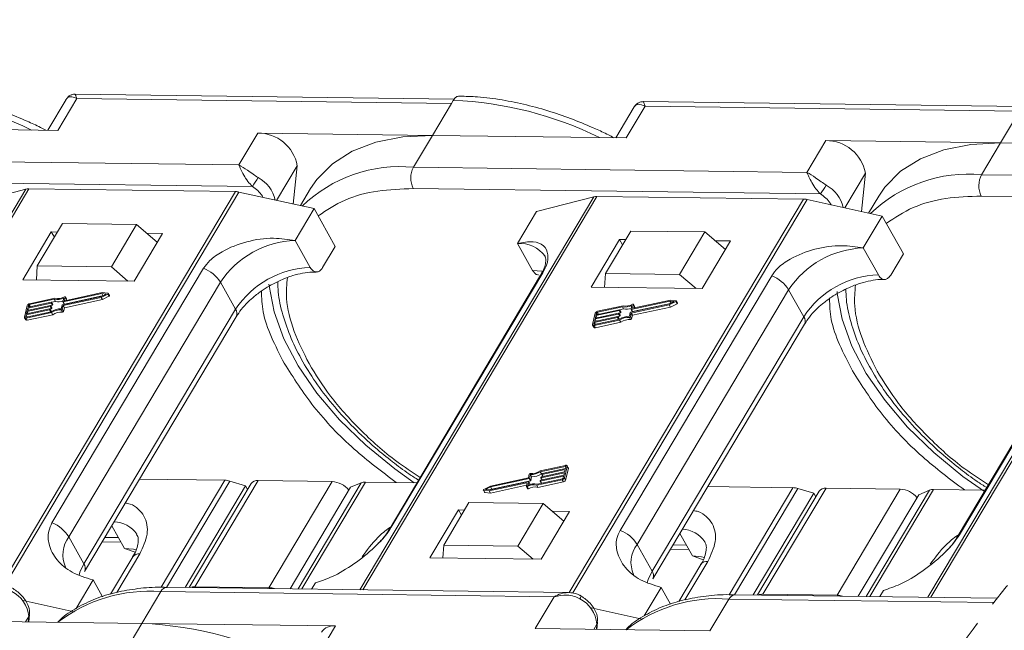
# Model space of a CAD drawing. Header units: millimetres. Extents: x 3223 to 4146, y -133 to 519.
# Tile 30 of 39: x 3776 to 3841, y 364 to 404. Entities that reach past the tile are written whole.
import ezdxf

# ---------------------------------------------------------------- set-up
doc = ezdxf.new("R2010")
doc.units = ezdxf.units.MM
doc.linetypes.add('PHANTOM2', pattern=[31.75, 15.875, -3.175, 3.175, -3.175, 3.175, -3.175])

msp = doc.modelspace()

# ---------------------------------------------------------------- linework, layer by layer
at = {"color": 7, "linetype": 'Continuous', "lineweight": 15}
for p, q in [((3805.101, 398.812), (3780.046, 399.142)), ((3779.449, 398.798), (3778.231, 396.752)), ((3778.907, 396.743), (3780.16, 398.848)), ((3780.16, 398.848), (3804.916, 398.521)), ((3804.916, 398.521), (3803.663, 396.417)), ((3805.041, 398.732), (3804.916, 398.521)), ((3816.461, 396.248), (3817.714, 398.353)), ((3842.655, 398.317), (3817.601, 398.647)), ((3817.714, 398.353), (3842.471, 398.026)), ((3817.003, 398.303), (3815.785, 396.257)), ((3842.471, 398.026), (3841.218, 395.921)), ((3766.109, 396.912), (3778.907, 396.743)), ((3792.115, 396.569), (3790.863, 394.464)), ((3803.663, 396.417), (3792.115, 396.569)), ((3802.411, 394.312), (3803.663, 396.417)), ((3803.663, 396.417), (3816.461, 396.248)), ((3829.67, 396.074), (3828.417, 393.969)), ((3841.218, 395.921), (3829.67, 396.074)), ((3839.965, 393.817), (3841.218, 395.921)), ((3841.218, 395.921), (3850.975, 395.793)), ((3790.863, 394.464), (3764.856, 394.807)), ((3793.361, 392.12), (3794.726, 394.413)), ((3794.726, 394.413), (3794.466, 391.875)), ((3828.417, 393.969), (3802.411, 394.312)), ((3830.916, 391.624), (3832.281, 393.918)), ((3832.281, 393.918), (3832.02, 391.38)), ((3851.567, 393.664), (3839.965, 393.817)), ((3791.757, 393.038), (3764.837, 393.393)), ((3776.783, 392.857), (3761.311, 366.862)), ((3761.497, 366.86), (3776.984, 392.879)), ((3772.983, 391.871), (3776.783, 392.857)), ((3790.644, 392.699), (3775.155, 366.675)), ((3775.386, 366.651), (3790.873, 392.671)), ((3776.984, 392.879), (3790.644, 392.699)), ((3790.873, 392.671), (3795.842, 391.57)), ((3795.606, 392.899), (3794.935, 391.771)), ((3829.311, 392.543), (3802.392, 392.898)), ((3814.338, 392.362), (3798.866, 366.367)), ((3799.052, 366.365), (3814.539, 392.384)), ((3810.537, 391.376), (3814.338, 392.362)), ((3828.199, 392.204), (3812.709, 366.179)), ((3812.94, 366.156), (3828.428, 392.176)), ((3814.539, 392.384), (3828.199, 392.204)), ((3828.428, 392.176), (3833.397, 391.074)), ((3833.16, 392.403), (3832.489, 391.276)), ((3851.892, 391.866), (3836.42, 365.872)), ((3851.894, 392.245), (3839.946, 392.402)), ((3795.842, 391.57), (3794.589, 389.465)), ((3795.842, 391.57), (3797.238, 389.076)), ((3809.284, 389.271), (3810.537, 391.376)), ((3836.606, 365.869), (3851.998, 391.729)), ((3779.212, 390.587), (3777.542, 387.781)), ((3784.11, 390.523), (3779.212, 390.587)), ((3782.44, 387.716), (3784.11, 390.523)), ((3784.11, 390.523), (3785.474, 389.357)), ((3833.397, 391.074), (3832.144, 388.97)), ((3833.397, 391.074), (3834.793, 388.581)), ((3778.47, 390.031), (3776.591, 386.874)), ((3778.878, 390.026), (3778.47, 390.031)), ((3778.47, 390.031), (3778.669, 389.675)), ((3783.938, 386.777), (3785.817, 389.934)), ((3785.817, 389.934), (3784.783, 389.948)), ((3816.767, 390.092), (3815.096, 387.285)), ((3821.665, 390.027), (3816.767, 390.092)), ((3819.995, 387.221), (3821.665, 390.027)), ((3821.665, 390.027), (3823.028, 388.862)), ((3795.586, 387.684), (3794.589, 389.465)), ((3809.284, 389.271), (3810.282, 387.49)), ((3816.024, 389.536), (3814.145, 386.379)), ((3816.432, 389.531), (3816.024, 389.536)), ((3816.024, 389.536), (3816.224, 389.18)), ((3821.493, 386.282), (3823.372, 389.439)), ((3823.372, 389.439), (3822.337, 389.453)), ((3796.403, 387.673), (3797.238, 389.076)), ((3833.141, 387.188), (3832.144, 388.97)), ((3833.957, 387.178), (3834.793, 388.581)), ((3777.542, 387.781), (3777.487, 386.862)), ((3782.44, 387.716), (3777.542, 387.781)), ((3788.535, 387.63), (3778.513, 370.792)), ((3783.532, 386.782), (3782.44, 387.716)), ((3800.945, 370.496), (3810.967, 387.334)), ((3815.096, 387.285), (3815.041, 386.367)), ((3819.995, 387.221), (3815.096, 387.285)), ((3776.591, 386.874), (3783.938, 386.777)), ((3779.631, 369.863), (3789.653, 386.701)), ((3790.65, 384.92), (3789.653, 386.701)), ((3810.815, 387.173), (3800.793, 370.334)), ((3826.089, 387.135), (3816.067, 370.296)), ((3821.087, 386.287), (3819.995, 387.221)), ((3848.37, 386.677), (3838.348, 369.839)), ((3838.5, 370.001), (3848.522, 386.839)), ((3781.84, 386.019), (3779.353, 385.484)), ((3782.216, 385.977), (3781.84, 386.019)), ((3782.313, 385.825), (3782.234, 385.967)), ((3814.145, 386.379), (3821.493, 386.282)), ((3817.186, 369.368), (3827.208, 386.206)), ((3828.205, 384.425), (3827.208, 386.206)), ((3778.451, 385.32), (3776.914, 384.99)), ((3776.93, 385.053), (3778.467, 385.384)), ((3778.665, 385.577), (3777.01, 385.221)), ((3778.707, 385.646), (3777.025, 385.284)), ((3778.531, 385.178), (3778.451, 385.32)), ((3778.484, 385.373), (3778.476, 385.341)), ((3778.556, 385.198), (3778.476, 385.341)), ((3778.563, 385.237), (3778.483, 385.379)), ((3778.484, 385.378), (3778.745, 385.434)), ((3778.564, 385.23), (3778.484, 385.373)), ((3778.745, 385.434), (3778.665, 385.577)), ((3779.207, 385.213), (3781.762, 385.762)), ((3779.236, 385.414), (3779.294, 385.659)), ((3779.236, 385.407), (3779.316, 385.264)), ((3781.808, 385.952), (3779.253, 385.403)), ((3779.333, 385.26), (3779.253, 385.403)), ((3779.256, 385.163), (3781.764, 385.702)), ((3779.333, 385.26), (3781.836, 385.798)), ((3779.391, 385.725), (3779.336, 385.495)), ((3779.336, 385.02), (3781.844, 385.559)), ((3779.342, 385.484), (3779.336, 385.495)), ((3779.469, 385.596), (3779.389, 385.739)), ((3779.391, 385.725), (3779.47, 385.582)), ((3779.452, 385.505), (3779.47, 385.582)), ((3781.762, 385.762), (3782.084, 385.921)), ((3781.764, 385.702), (3782.202, 385.919)), ((3781.844, 385.559), (3781.764, 385.702)), ((3782.084, 385.921), (3781.808, 385.952)), ((3781.881, 385.82), (3781.808, 385.952)), ((3781.844, 385.559), (3782.282, 385.776)), ((3782.202, 385.919), (3782.282, 385.776)), ((3819.362, 385.456), (3816.808, 384.907)), ((3819.395, 385.523), (3816.908, 384.989)), ((3819.317, 385.266), (3819.639, 385.426)), ((3819.319, 385.207), (3819.757, 385.423)), ((3819.639, 385.426), (3819.362, 385.456)), ((3819.436, 385.325), (3819.362, 385.456)), ((3819.771, 385.482), (3819.395, 385.523)), ((3819.757, 385.423), (3819.837, 385.281)), ((3819.868, 385.329), (3819.788, 385.472)), ((3776.875, 385.162), (3776.693, 384.402)), ((3776.797, 384.334), (3778.479, 384.695)), ((3778.345, 384.877), (3776.808, 384.547)), ((3776.812, 384.397), (3778.468, 384.753)), ((3776.823, 384.61), (3778.36, 384.94)), ((3776.861, 384.768), (3776.823, 384.61)), ((3778.398, 385.099), (3776.861, 384.768)), ((3776.936, 384.634), (3776.861, 384.768)), ((3776.876, 384.832), (3778.413, 385.162)), ((3776.914, 384.99), (3776.876, 384.832)), ((3776.99, 384.856), (3776.914, 384.99)), ((3776.96, 385.18), (3776.93, 385.053)), ((3777.02, 385.073), (3776.96, 385.18)), ((3777.01, 385.221), (3777.085, 385.087)), ((3778.42, 384.743), (3778.345, 384.877)), ((3778.378, 384.929), (3778.37, 384.897)), ((3778.45, 384.755), (3778.37, 384.897)), ((3778.457, 384.793), (3778.377, 384.936)), ((3778.378, 384.935), (3778.478, 384.956)), ((3778.457, 384.787), (3778.378, 384.929)), ((3778.478, 384.956), (3778.398, 385.099)), ((3778.431, 385.151), (3778.423, 385.119)), ((3778.503, 384.977), (3778.423, 385.119)), ((3778.51, 385.015), (3778.43, 385.158)), ((3778.431, 385.156), (3778.531, 385.178)), ((3778.511, 385.008), (3778.431, 385.151)), ((3778.45, 384.755), (3778.457, 384.787)), ((3778.559, 384.553), (3778.479, 384.695)), ((3778.503, 384.977), (3778.511, 385.008)), ((3778.556, 385.198), (3778.564, 385.23)), ((3779.124, 384.947), (3779.182, 385.192)), ((3779.13, 384.876), (3779.209, 384.734)), ((3779.197, 384.918), (3779.256, 385.163)), ((3779.277, 384.775), (3779.197, 384.918)), ((3779.336, 385.02), (3779.256, 385.163)), ((3779.277, 384.775), (3779.336, 385.02)), ((3790.65, 384.92), (3780.628, 368.082)), ((3814.43, 384.667), (3814.247, 383.906)), ((3814.431, 384.336), (3815.968, 384.667)), ((3816.006, 384.825), (3814.469, 384.495)), ((3814.484, 384.558), (3816.021, 384.889)), ((3814.515, 384.685), (3814.484, 384.558)), ((3814.575, 384.578), (3814.515, 384.685)), ((3816.22, 385.081), (3814.565, 384.726)), ((3814.565, 384.726), (3814.64, 384.592)), ((3816.261, 385.15), (3814.58, 384.789)), ((3815.985, 384.661), (3816.086, 384.683)), ((3816.065, 384.52), (3815.985, 384.662)), ((3816.086, 384.683), (3816.006, 384.825)), ((3816.039, 384.877), (3816.031, 384.846)), ((3816.111, 384.703), (3816.031, 384.846)), ((3816.118, 384.742), (3816.038, 384.884)), ((3816.039, 384.883), (3816.3, 384.939)), ((3816.118, 384.735), (3816.039, 384.877)), ((3816.111, 384.703), (3816.118, 384.735)), ((3816.3, 384.939), (3816.22, 385.081)), ((3816.678, 384.452), (3816.737, 384.697)), ((3816.752, 384.422), (3816.81, 384.668)), ((3816.762, 384.717), (3819.317, 385.266)), ((3816.79, 384.919), (3816.849, 385.163)), ((3816.791, 384.912), (3816.871, 384.769)), ((3816.887, 384.765), (3816.808, 384.907)), ((3816.81, 384.668), (3819.319, 385.207)), ((3816.89, 384.525), (3816.81, 384.668)), ((3816.887, 384.765), (3819.39, 385.303)), ((3816.945, 385.229), (3816.89, 385)), ((3816.89, 384.525), (3819.398, 385.064)), ((3816.896, 384.989), (3816.89, 385)), ((3817.024, 385.101), (3816.944, 385.243)), ((3816.945, 385.229), (3817.025, 385.087)), ((3817.007, 385.01), (3817.025, 385.087)), ((3819.398, 385.064), (3819.319, 385.207)), ((3819.398, 385.064), (3819.837, 385.281)), ((3776.697, 384.36), (3776.777, 384.218)), ((3776.808, 384.547), (3776.778, 384.42)), ((3776.778, 384.42), (3776.79, 384.398)), ((3776.877, 384.191), (3776.797, 384.334)), ((3776.883, 384.412), (3776.808, 384.547)), ((3776.877, 384.191), (3778.559, 384.553)), ((3780.671, 367.581), (3790.693, 384.42)), ((3814.363, 384.051), (3814.332, 383.925)), ((3814.352, 383.839), (3816.033, 384.2)), ((3815.9, 384.382), (3814.363, 384.051)), ((3814.438, 383.917), (3814.363, 384.051)), ((3814.367, 383.902), (3816.022, 384.258)), ((3814.378, 384.115), (3815.915, 384.445)), ((3814.416, 384.273), (3814.378, 384.115)), ((3815.953, 384.603), (3814.416, 384.273)), ((3814.491, 384.139), (3814.416, 384.273)), ((3814.469, 384.495), (3814.431, 384.336)), ((3814.432, 383.696), (3816.113, 384.058)), ((3814.544, 384.361), (3814.469, 384.495)), ((3815.975, 384.248), (3815.9, 384.382)), ((3815.932, 384.434), (3815.925, 384.402)), ((3816.004, 384.26), (3815.925, 384.402)), ((3815.932, 384.439), (3816.033, 384.461)), ((3816.011, 384.298), (3815.932, 384.441)), ((3816.012, 384.291), (3815.932, 384.434)), ((3816.033, 384.461), (3815.953, 384.603)), ((3815.985, 384.656), (3815.978, 384.624)), ((3816.058, 384.481), (3815.978, 384.624)), ((3816.065, 384.513), (3815.985, 384.656)), ((3816.004, 384.26), (3816.012, 384.291)), ((3816.113, 384.058), (3816.033, 384.2)), ((3816.058, 384.481), (3816.065, 384.513)), ((3816.684, 384.381), (3816.764, 384.238)), ((3816.831, 384.28), (3816.752, 384.422)), ((3816.831, 384.28), (3816.89, 384.525)), ((3828.205, 384.425), (3818.183, 367.587)), ((3814.252, 383.865), (3814.331, 383.722)), ((3814.332, 383.925), (3814.345, 383.902)), ((3814.432, 383.696), (3814.352, 383.839)), ((3818.226, 367.086), (3828.248, 383.924)), ((3812.464, 374.593), (3810.782, 374.231)), ((3812.449, 374.529), (3810.794, 374.173)), ((3812.438, 374.317), (3810.901, 373.986)), ((3810.916, 374.05), (3812.453, 374.38)), ((3812.386, 373.765), (3812.568, 374.525)), ((3812.4, 374.158), (3812.438, 374.317)), ((3812.477, 374.479), (3812.449, 374.529)), ((3812.453, 374.38), (3812.484, 374.507)), ((3812.466, 373.622), (3812.648, 374.382)), ((3812.644, 374.424), (3812.564, 374.566)), ((3812.568, 374.525), (3812.648, 374.382)), ((3784.306, 373.688), (3789.936, 373.613)), ((3789.936, 373.613), (3785.724, 366.535)), ((3810.005, 373.764), (3807.497, 373.225)), ((3810.054, 373.714), (3807.499, 373.165)), ((3810.064, 374.009), (3810.005, 373.764)), ((3810.134, 373.572), (3810.054, 373.714)), ((3810.137, 373.979), (3810.079, 373.734)), ((3810.159, 373.592), (3810.079, 373.734)), ((3810.217, 373.837), (3810.137, 373.979)), ((3810.159, 373.592), (3810.217, 373.837)), ((3810.554, 373.281), (3812.236, 373.642)), ((3810.596, 373.35), (3812.251, 373.706)), ((3810.873, 374.031), (3810.794, 374.173)), ((3812.332, 373.873), (3810.794, 373.543)), ((3810.81, 373.606), (3812.347, 373.936)), ((3810.83, 373.776), (3810.838, 373.807)), ((3810.831, 373.769), (3810.91, 373.628)), ((3812.385, 374.095), (3810.848, 373.764)), ((3810.923, 373.63), (3810.848, 373.764)), ((3810.863, 373.828), (3812.4, 374.158)), ((3810.873, 374.031), (3810.894, 374.035)), ((3810.883, 373.998), (3810.891, 374.029)), ((3810.884, 373.991), (3810.963, 373.849)), ((3810.976, 373.852), (3810.901, 373.986)), ((3812.236, 373.642), (3812.316, 373.5)), ((3812.301, 373.746), (3812.332, 373.873)), ((3812.347, 373.936), (3812.385, 374.095)), ((3812.466, 373.622), (3812.386, 373.765)), ((3786.08, 366.523), (3790.268, 373.558)), ((3791.313, 373.241), (3787.312, 366.519)), ((3791.674, 373.383), (3787.587, 366.516)), ((3787.959, 366.568), (3792.135, 373.584)), ((3791.313, 373.241), (3790.268, 373.558)), ((3791.447, 373.002), (3791.313, 373.241)), ((3792.135, 373.584), (3797.033, 373.52)), ((3797.033, 373.52), (3792.857, 366.504)), ((3794.252, 366.428), (3798.253, 373.15)), ((3798.956, 373.444), (3794.777, 366.421)), ((3795.021, 366.418), (3799.231, 373.491)), ((3798.956, 373.444), (3798.253, 373.15)), ((3799.231, 373.491), (3802.645, 373.446)), ((3807.028, 372.959), (3807.107, 372.817)), ((3807.045, 372.95), (3807.421, 372.908)), ((3807.125, 372.807), (3807.045, 372.95)), ((3807.497, 373.225), (3807.059, 373.008)), ((3807.499, 373.165), (3807.177, 373.006)), ((3807.177, 373.006), (3807.454, 372.975)), ((3807.421, 372.908), (3809.908, 373.442)), ((3807.454, 372.975), (3810.008, 373.524)), ((3807.579, 373.022), (3807.499, 373.165)), ((3807.501, 372.765), (3809.889, 373.279)), ((3807.505, 372.986), (3807.579, 373.022)), ((3807.579, 373.022), (3810.134, 373.572)), ((3809.871, 373.202), (3809.926, 373.431)), ((3809.872, 373.188), (3809.952, 373.046)), ((3809.922, 373.417), (3809.908, 373.442)), ((3810.004, 373.044), (3809.924, 373.186)), ((3810.026, 373.513), (3809.967, 373.268)), ((3810.105, 373.377), (3810.025, 373.52)), ((3810.105, 373.37), (3810.026, 373.513)), ((3810.093, 373.318), (3810.105, 373.37)), ((3810.634, 373.138), (3810.554, 373.281)), ((3810.634, 373.138), (3812.316, 373.5)), ((3810.777, 373.554), (3810.785, 373.586)), ((3810.778, 373.547), (3810.857, 373.406)), ((3810.87, 373.409), (3810.794, 373.543)), ((3821.86, 373.192), (3827.491, 373.118)), ((3827.491, 373.118), (3823.278, 366.04)), ((3823.635, 366.027), (3827.823, 373.063)), ((3825.513, 366.073), (3829.689, 373.089)), ((3828.868, 372.746), (3827.823, 373.063)), ((3829.689, 373.089), (3834.587, 373.024)), ((3834.587, 373.024), (3830.412, 366.008)), ((3836.511, 372.948), (3832.331, 365.926)), ((3832.576, 365.922), (3836.786, 372.995)), ((3836.511, 372.948), (3835.807, 372.655)), ((3836.786, 372.995), (3840.2, 372.95)), ((3807.125, 372.807), (3807.501, 372.765)), ((3807.501, 372.765), (3807.421, 372.908)), ((3828.868, 372.746), (3824.867, 366.024)), ((3829.229, 372.888), (3825.141, 366.02)), ((3829.002, 372.507), (3828.868, 372.746)), ((3831.806, 365.933), (3835.807, 372.655)), ((3805.376, 371.645), (3803.497, 368.488)), ((3806.076, 372.131), (3804.406, 369.324)), ((3805.784, 371.64), (3805.376, 371.645)), ((3805.376, 371.645), (3805.575, 371.289)), ((3810.975, 372.066), (3806.076, 372.131)), ((3809.304, 369.26), (3810.975, 372.066)), ((3810.975, 372.066), (3812.338, 370.901)), ((3810.844, 368.391), (3812.723, 371.548)), ((3812.723, 371.548), (3811.563, 371.563)), ((3782.464, 370.593), (3783.297, 369.104)), ((3779.631, 369.863), (3780.628, 368.082)), ((3782.009, 369.828), (3782.899, 369.816)), ((3820.018, 370.098), (3820.852, 368.609)), ((3781.836, 369.537), (3783.064, 369.521)), ((3783.297, 369.104), (3784.006, 368.851)), ((3804.355, 368.476), (3804.406, 369.324)), ((3804.406, 369.324), (3809.304, 369.26)), ((3810.313, 368.398), (3809.304, 369.26)), ((3817.186, 369.368), (3818.183, 367.587)), ((3819.39, 369.042), (3820.618, 369.026)), ((3819.563, 369.333), (3820.453, 369.321)), ((3783.853, 368.537), (3782.387, 366.075)), ((3782.8, 366.196), (3784.313, 368.738)), ((3803.497, 368.488), (3810.844, 368.391)), ((3820.852, 368.609), (3821.56, 368.356)), ((3821.407, 368.041), (3819.942, 365.58)), ((3820.355, 365.701), (3821.868, 368.242)), ((3780.109, 365.136), (3781.226, 367.014)), ((3781.226, 367.014), (3781.846, 365.907)), ((3812.651, 366.185), (3786.119, 366.535)), ((3792.857, 366.504), (3787.959, 366.568)), ((3795.677, 366.409), (3795.922, 366.82)), ((3817.663, 364.641), (3818.781, 366.518)), ((3818.781, 366.518), (3819.4, 365.412)), ((3784.454, 364.143), (3785.707, 366.248)), ((3785.707, 366.248), (3811.713, 365.905)), ((3811.713, 365.905), (3810.461, 363.8)), ((3840.997, 365.811), (3823.674, 366.04)), ((3830.412, 366.008), (3825.513, 366.073)), ((3833.232, 365.914), (3833.476, 366.324)), ((3776.601, 365.656), (3779.974, 364.909)), ((3814.156, 365.161), (3817.528, 364.413)), ((3822.009, 363.648), (3823.262, 365.752)), ((3823.262, 365.752), (3840.766, 365.522)), ((3776.77, 364.244), (3776.978, 364.595)), ((3776.978, 364.595), (3776.942, 364.242)), ((3776.973, 364.242), (3777.022, 364.726)), ((3772.906, 364.295), (3784.454, 364.143)), ((3784.454, 364.143), (3783.201, 362.038)), ((3797.252, 363.974), (3784.454, 364.143)), ((3796, 361.869), (3797.252, 363.974)), ((3814.324, 363.749), (3814.533, 364.099)), ((3814.533, 364.099), (3814.497, 363.747)), ((3814.527, 363.746), (3814.577, 364.231)), ((3810.461, 363.8), (3822.009, 363.648))]:
    msp.add_line(p, q, dxfattribs=at)
at = {"color": 7, "linetype": 'Continuous', "lineweight": 15, "flags": 128}
for points in [[(3803.663, 396.417), (3801.701, 396.317), (3799.921, 395.965), (3798.359, 395.368), (3797.047, 394.539), (3796.012, 393.495), (3795.606, 392.899)], [(3841.218, 395.921), (3839.256, 395.821), (3837.476, 395.469), (3835.914, 394.873), (3834.602, 394.044), (3833.567, 392.999), (3833.16, 392.403)], [(3810.95, 387.414), (3810.887, 387.428), (3810.282, 387.49)], [(3810.967, 387.334), (3810.879, 387.258), (3810.815, 387.173)], [(3782.216, 385.977), (3782.226, 385.974), (3782.232, 385.969), (3782.235, 385.962), (3782.235, 385.953), (3782.231, 385.944), (3782.224, 385.934), (3782.214, 385.926), (3782.202, 385.919)], [(3802.464, 373.448), (3801.174, 374.361), (3799.249, 375.931), (3797.521, 377.611), (3796.025, 379.367), (3794.79, 381.167), (3793.841, 382.972), (3793.196, 384.748), (3792.869, 386.46), (3792.858, 386.578)], [(3840.149, 372.866), (3838.728, 373.866), (3836.803, 375.436), (3835.076, 377.115), (3833.579, 378.872), (3832.344, 380.671), (3831.395, 382.477), (3830.751, 384.253), (3830.424, 385.965), (3830.413, 386.083)], [(3778.467, 385.384), (3778.471, 385.384), (3778.474, 385.384), (3778.478, 385.384), (3778.481, 385.382), (3778.483, 385.381), (3778.484, 385.378), (3778.484, 385.376), (3778.484, 385.373)], [(3779.253, 385.403), (3779.249, 385.402), (3779.245, 385.402), (3779.242, 385.403), (3779.239, 385.404), (3779.237, 385.406), (3779.236, 385.408), (3779.235, 385.411), (3779.236, 385.414)], [(3779.336, 385.495), (3779.335, 385.492), (3779.336, 385.49), (3779.337, 385.487), (3779.339, 385.486), (3779.342, 385.484), (3779.345, 385.484), (3779.349, 385.484), (3779.353, 385.484)], [(3779.337, 385.74), (3779.348, 385.745), (3779.358, 385.748), (3779.368, 385.749), (3779.377, 385.747), (3779.384, 385.744), (3779.389, 385.739), (3779.391, 385.732), (3779.391, 385.725)], [(3779.47, 385.582), (3779.471, 385.59), (3779.469, 385.596)], [(3782.282, 385.776), (3782.294, 385.783), (3782.304, 385.792), (3782.311, 385.801), (3782.315, 385.811), (3782.315, 385.82), (3782.313, 385.825)], [(3819.771, 385.482), (3819.78, 385.479), (3819.787, 385.474), (3819.79, 385.467), (3819.79, 385.458), (3819.786, 385.449), (3819.778, 385.439), (3819.768, 385.431), (3819.757, 385.423)], [(3819.837, 385.281), (3819.848, 385.288), (3819.858, 385.297), (3819.865, 385.306), (3819.869, 385.316), (3819.87, 385.324), (3819.868, 385.329)], [(3778.36, 384.94), (3778.364, 384.941), (3778.368, 384.941), (3778.371, 384.94), (3778.374, 384.939), (3778.376, 384.937), (3778.378, 384.935), (3778.378, 384.932), (3778.378, 384.929)], [(3778.413, 385.162), (3778.418, 385.163), (3778.421, 385.163), (3778.425, 385.162), (3778.427, 385.161), (3778.429, 385.159), (3778.431, 385.156), (3778.431, 385.154), (3778.431, 385.151)], [(3778.447, 384.749), (3778.449, 384.752), (3778.45, 384.755)], [(3815.968, 384.667), (3815.972, 384.667), (3815.976, 384.667), (3815.979, 384.667), (3815.982, 384.665), (3815.984, 384.664), (3815.985, 384.661), (3815.986, 384.659), (3815.985, 384.656)], [(3816.021, 384.889), (3816.025, 384.889), (3816.029, 384.889), (3816.032, 384.888), (3816.035, 384.887), (3816.037, 384.885), (3816.038, 384.883), (3816.039, 384.88), (3816.039, 384.877)], [(3816.808, 384.907), (3816.804, 384.907), (3816.8, 384.907), (3816.796, 384.907), (3816.794, 384.909), (3816.792, 384.911), (3816.79, 384.913), (3816.79, 384.916), (3816.79, 384.919)], [(3816.89, 385), (3816.89, 384.997), (3816.89, 384.994), (3816.892, 384.992), (3816.894, 384.99), (3816.896, 384.989), (3816.9, 384.988), (3816.904, 384.988), (3816.908, 384.989)], [(3816.891, 385.245), (3816.902, 385.25), (3816.913, 385.252), (3816.923, 385.253), (3816.932, 385.252), (3816.939, 385.249), (3816.944, 385.244), (3816.946, 385.237), (3816.945, 385.229)], [(3817.025, 385.087), (3817.026, 385.095), (3817.024, 385.101)], [(3776.797, 384.334), (3776.773, 384.33), (3776.75, 384.331), (3776.73, 384.335), (3776.714, 384.342), (3776.702, 384.353), (3776.694, 384.367), (3776.691, 384.384), (3776.693, 384.402)], [(3776.778, 384.42), (3776.777, 384.414), (3776.778, 384.408), (3776.781, 384.404), (3776.785, 384.4), (3776.79, 384.398), (3776.797, 384.396), (3776.804, 384.396), (3776.812, 384.397)], [(3815.915, 384.445), (3815.919, 384.446), (3815.923, 384.446), (3815.926, 384.445), (3815.929, 384.444), (3815.931, 384.442), (3815.932, 384.439), (3815.933, 384.437), (3815.932, 384.434)], [(3816.001, 384.253), (3816.003, 384.256), (3816.004, 384.26)], [(3814.352, 383.839), (3814.327, 383.835), (3814.305, 383.835), (3814.285, 383.84), (3814.269, 383.847), (3814.256, 383.858), (3814.248, 383.872), (3814.245, 383.888), (3814.247, 383.906)], [(3814.332, 383.925), (3814.332, 383.919), (3814.333, 383.913), (3814.335, 383.909), (3814.339, 383.905), (3814.345, 383.902), (3814.351, 383.901), (3814.359, 383.901), (3814.367, 383.902)], [(3812.484, 374.507), (3812.484, 374.513), (3812.483, 374.518), (3812.481, 374.523), (3812.476, 374.526), (3812.471, 374.529), (3812.464, 374.53), (3812.457, 374.53), (3812.449, 374.529)], [(3812.464, 374.593), (3812.488, 374.596), (3812.511, 374.596), (3812.531, 374.592), (3812.547, 374.584), (3812.56, 374.573), (3812.567, 374.559), (3812.57, 374.543), (3812.568, 374.525)], [(3810.848, 373.764), (3810.844, 373.764), (3810.84, 373.764), (3810.837, 373.765), (3810.834, 373.766), (3810.832, 373.768), (3810.83, 373.77), (3810.83, 373.773), (3810.83, 373.776)], [(3810.901, 373.986), (3810.897, 373.986), (3810.893, 373.986), (3810.89, 373.986), (3810.887, 373.988), (3810.885, 373.989), (3810.884, 373.992), (3810.883, 373.995), (3810.883, 373.998)], [(3807.045, 372.95), (3807.036, 372.952), (3807.029, 372.957), (3807.026, 372.964), (3807.026, 372.973), (3807.03, 372.983), (3807.037, 372.992), (3807.047, 373.001), (3807.059, 373.008)], [(3809.924, 373.186), (3809.914, 373.182), (3809.903, 373.179), (3809.893, 373.178), (3809.884, 373.179), (3809.877, 373.183), (3809.872, 373.188), (3809.87, 373.194), (3809.871, 373.202)], [(3809.926, 373.431), (3809.926, 373.434), (3809.925, 373.437), (3809.924, 373.439), (3809.922, 373.441), (3809.919, 373.442), (3809.916, 373.443), (3809.912, 373.443), (3809.908, 373.442)], [(3809.952, 373.046), (3809.952, 373.045), (3809.957, 373.04), (3809.964, 373.037), (3809.973, 373.036), (3809.983, 373.036), (3809.993, 373.039), (3810.004, 373.044)], [(3810.008, 373.524), (3810.012, 373.525), (3810.016, 373.524), (3810.019, 373.524), (3810.022, 373.523), (3810.024, 373.521), (3810.025, 373.518), (3810.026, 373.516), (3810.026, 373.513)], [(3810.794, 373.543), (3810.79, 373.542), (3810.787, 373.542), (3810.783, 373.543), (3810.781, 373.544), (3810.779, 373.546), (3810.777, 373.548), (3810.777, 373.551), (3810.777, 373.554)], [(3784.084, 368.998), (3783.902, 369.042), (3783.297, 369.104)], [(3821.639, 368.503), (3821.457, 368.547), (3820.852, 368.609)], [(3780.628, 368.082), (3780.365, 367.533), (3780.3, 367.327)], [(3818.183, 367.587), (3817.92, 367.038), (3817.854, 366.832)], [(3813.405, 365.764), (3813.443, 365.828), (3813.472, 365.881), (3813.492, 365.92), (3813.503, 365.944), (3813.503, 365.952), (3813.502, 365.952)], [(3777.022, 364.726), (3777.01, 364.667), (3776.978, 364.595)], [(3814.577, 364.231), (3814.565, 364.171), (3814.533, 364.099)]]:
    msp.add_lwpolyline(points, dxfattribs=at)
at = {"color": 7, "linetype": 'Continuous', "lineweight": 15}
for centre, radius, start, end in [((3766.547, 375.325), 23.921, 63.68222, 87.74889), ((3804.102, 374.83), 23.921, 63.68222, 87.74889), ((3792.135, 393.934), 2.635, 10.46334, 90.43159), ((3829.69, 393.439), 2.635, 10.46334, 90.43159), ((3801.543, 384.983), 9.369, 84.68884, 133.81237), ((3803.766, 393.587), 1.537, 151.84726, 206.63631), ((3839.098, 384.487), 9.369, 84.68884, 133.81237), ((3841.32, 393.091), 1.537, 151.84726, 206.63631), ((3784.651, 398.076), 8.711, 324.66196, 329.24799), ((3791.103, 391.666), 2.212, 12.3939, 62.13915), ((3822.205, 397.581), 8.711, 324.66196, 329.24799), ((3828.657, 391.171), 2.212, 12.3939, 62.13915), ((3776.967, 392.117), 0.762, 88.71486, 103.94659), ((3790.622, 391.568), 1.132, 77.19266, 88.88778), ((3814.521, 391.622), 0.762, 88.71486, 103.94659), ((3828.177, 391.072), 1.132, 77.19266, 88.88778), ((3794.788, 383.32), 6.148, 91.85146, 146.63211), ((3809.455, 387.266), 2.012, 34.97651, 94.86365), ((3832.342, 382.825), 6.148, 91.85146, 146.63211), ((3787.701, 385.488), 2.299, 31.86296, 68.72336), ((3795.785, 381.539), 6.148, 91.85146, 146.63211), ((3825.255, 384.993), 2.299, 31.86296, 68.72336), ((3833.34, 381.044), 6.148, 91.85146, 146.63211), ((3778.446, 385.353), 0.0332, 280.13345, 338.28269), ((3778.868, 386.472), 0.918, 257.21693, 297.64361), ((3778.909, 386.445), 0.825, 255.81963, 301.24295), ((3778.944, 386.275), 0.864, 256.65483, 290.57082), ((3777.06, 385.088), 0.199, 100.13345, 158.28269), ((3777.022, 385.156), 0.0664, 100.13345, 158.28269), ((3778.339, 384.91), 0.0332, 280.13345, 338.28269), ((3778.392, 385.131), 0.0332, 280.13345, 338.28269), ((3778.449, 384.789), 0.00928, 343.83362, 27.82236), ((3779.106, 383.802), 1.145, 89.11156, 123.86502), ((3778.472, 384.989), 0.0332, 280.13345, 338.28269), ((3779.05, 383.902), 0.978, 85.32254, 125.72777), ((3778.502, 385.011), 0.00928, 343.83362, 27.82236), ((3778.525, 385.211), 0.0332, 280.13345, 338.28269), ((3779.13, 383.759), 0.978, 85.32254, 125.72777), ((3778.555, 385.233), 0.00928, 343.83362, 27.82236), ((3779.135, 384.942), 0.0666, 265.08198, 338.22439), ((3779.213, 385.18), 0.0332, 100.13345, 158.28269), ((3779.215, 384.8), 0.0666, 265.08198, 338.22439), ((3779.327, 385.274), 0.0147, 219.38216, 291.31431), ((3790.265, 384.635), 0.48, 333.29813, 36.49761), ((3814.615, 384.593), 0.199, 100.13345, 158.28269), ((3814.576, 384.66), 0.0664, 100.13345, 158.28269), ((3816, 384.858), 0.0332, 280.13345, 338.28269), ((3816.08, 384.715), 0.0332, 280.13345, 338.28269), ((3816.109, 384.737), 0.00928, 343.83362, 27.82236), ((3816.423, 385.977), 0.918, 257.21693, 297.64361), ((3816.464, 385.95), 0.825, 255.81963, 301.24295), ((3816.499, 385.78), 0.864, 256.65483, 290.57082), ((3816.768, 384.685), 0.0332, 100.13345, 158.28269), ((3816.882, 384.779), 0.0147, 219.38216, 291.31431), ((3776.845, 384.274), 0.0882, 219.38216, 291.31431), ((3815.894, 384.414), 0.0332, 280.13345, 338.28269), ((3815.947, 384.636), 0.0332, 280.13345, 338.28269), ((3816.003, 384.294), 0.00928, 343.83362, 27.82236), ((3816.66, 383.307), 1.145, 89.11156, 123.86502), ((3816.027, 384.494), 0.0332, 280.13345, 338.28269), ((3816.604, 383.406), 0.978, 85.32254, 125.72777), ((3816.056, 384.516), 0.00928, 343.83362, 27.82236), ((3816.684, 383.264), 0.978, 85.32254, 125.72777), ((3816.69, 384.447), 0.0666, 265.08198, 338.22439), ((3816.77, 384.305), 0.0666, 265.08198, 338.22439), ((3827.82, 384.14), 0.48, 333.29813, 36.49761), ((3814.4, 383.778), 0.0882, 219.38216, 291.31431), ((3812.595, 374.398), 0.0557, 343.83362, 27.82236), ((3789.906, 372.404), 1.21, 72.60466, 88.58202), ((3810.048, 373.747), 0.0332, 280.13345, 338.28269), ((3810.126, 373.984), 0.0666, 85.08198, 158.22439), ((3810.211, 375.025), 0.978, 265.32254, 305.72777), ((3810.155, 375.125), 1.145, 269.11156, 303.86502), ((3810.235, 374.982), 1.145, 269.11156, 303.86502), ((3810.816, 373.573), 0.0332, 100.13345, 158.28269), ((3810.869, 373.795), 0.0332, 100.13345, 158.28269), ((3810.922, 374.017), 0.0332, 100.13345, 158.28269), ((3812.201, 373.838), 0.199, 280.13345, 338.28269), ((3812.239, 373.771), 0.0664, 280.13345, 338.28269), ((3812.281, 373.696), 0.199, 280.13345, 338.28269), ((3792.079, 373.084), 0.503, 83.62421, 143.5489), ((3796.941, 371.974), 1.549, 39.39998, 86.5962), ((3799.208, 372.799), 0.692, 88.08646, 111.31749), ((3810.352, 372.481), 0.825, 75.81963, 121.24295), ((3810.393, 372.454), 0.918, 77.21693, 117.64361), ((3810.432, 372.339), 0.825, 75.81963, 121.24295), ((3810.096, 373.373), 0.00928, 343.83362, 27.82236), ((3810.128, 373.604), 0.0332, 280.13345, 338.28269), ((3827.461, 371.909), 1.21, 72.60466, 88.58202), ((3829.633, 372.589), 0.503, 83.62421, 143.5489), ((3834.496, 371.478), 1.549, 39.39998, 86.5962), ((3836.763, 372.304), 0.692, 88.08646, 111.31749), ((3807.125, 372.828), 0.0209, 212.10887, 269.29606), ((3777.678, 368.649), 2.299, 31.86296, 68.72336), ((3782.545, 368.964), 1.903, 34.29758, 87.55752), ((3801.24, 370.067), 0.521, 124.53354, 150.01461), ((3820.1, 368.469), 1.903, 34.29758, 87.55752), ((3781.204, 368.675), 1.971, 142.93475, 204.26513), ((3815.233, 368.154), 2.299, 31.86296, 68.72336), ((3838.795, 369.572), 0.521, 124.53354, 150.01461), ((3818.758, 368.18), 1.971, 142.93475, 204.26513), ((3784.257, 368.238), 0.503, 83.62421, 143.5489), ((3780.212, 367.793), 0.506, 336.16518, 34.75455), ((3821.812, 367.743), 0.503, 83.62421, 143.5489), ((3817.767, 367.298), 0.506, 336.16518, 34.75455), ((3786.162, 366.034), 0.503, 94.93467, 154.85936), ((3787.928, 365.925), 0.644, 87.24327, 113.70942), ((3792.818, 365.236), 1.268, 71.90738, 88.22848), ((3774.924, 364.418), 2.062, 4.91796, 63.30134), ((3784.975, 356.294), 9.98, 85.79631, 127.46323), ((3823.717, 365.539), 0.503, 94.93467, 154.85936), ((3825.482, 365.43), 0.644, 87.24327, 113.70942), ((3830.372, 364.741), 1.268, 71.90738, 88.22848), ((3812.479, 363.923), 2.062, 4.91796, 63.30134), ((3822.53, 355.799), 9.98, 85.79631, 127.46323), ((3783.378, 339.587), 24.579, 61.88911, 87.49099), ((3797.125, 363.011), 0.971, 82.44401, 144.7291)]:
    msp.add_arc(centre, radius, start, end, dxfattribs=at)
at = {"color": 3, "linetype": 'PHANTOM2', "lineweight": 9, "ltscale": 0.5}
for points in [[(3848.006, 404.068), (3852.173, 383.829), (3833.759, 353.142), (3839.895, 328.591)], [(3856.803, 403.702), (3860.97, 383.463), (3842.556, 352.776), (3848.693, 328.225)]]:
    msp.add_spline(points, degree=3, dxfattribs=at)
at = {"color": 7, "linetype": 'Continuous', "lineweight": 15}
for points, knots in [([(3778.098, 396.754), (3777.981, 396.818), (3777.582, 397.038), (3776.688, 397.44), (3775.415, 397.978), (3773.894, 398.507), (3772.314, 398.95), (3770.696, 399.278), (3769.209, 399.475), (3768.299, 399.493), (3767.906, 399.5)], [0, 0, 0, 0, 0.034921, 0.119562, 0.259359, 0.40327, 0.556387, 0.714741, 0.876835, 1, 1, 1, 1]), ([(3780.044, 399.142), (3779.971, 399.137), (3779.847, 399.128), (3779.639, 399.03), (3779.544, 398.919), (3779.493, 398.859)], [0, 0, 0, 0, 0.389383, 0.666862, 1, 1, 1, 1]), ([(3780.045, 399.135), (3780.045, 399.137), (3780.044, 399.165), (3780.071, 399.071), (3780.13, 398.922), (3780.16, 398.848)], [0, 0, 0, 0, 0.044563, 0.521846, 1, 1, 1, 1]), ([(3805.461, 399.007), (3805.415, 399.008), (3805.304, 399.01), (3805.157, 398.9), (3805.074, 398.78), (3805.041, 398.732)], [0, 0, 0, 0, 0.29921, 0.721934, 1, 1, 1, 1]), ([(3815.653, 396.259), (3815.536, 396.323), (3815.137, 396.543), (3814.243, 396.945), (3812.97, 397.483), (3811.449, 398.011), (3809.869, 398.455), (3808.25, 398.782), (3806.763, 398.98), (3805.853, 398.998), (3805.461, 399.005)], [0, 0, 0, 0, 0.034921, 0.119562, 0.259359, 0.40327, 0.556387, 0.714741, 0.876835, 1, 1, 1, 1]), ([(3780.16, 398.848), (3780, 398.911), (3779.753, 399.008), (3779.533, 398.929), (3779.453, 398.799), (3779.417, 398.74)], [0, 0, 0, 0, 0.498413, 0.772928, 1, 1, 1, 1]), ([(3817.714, 398.353), (3817.555, 398.415), (3817.308, 398.512), (3817.087, 398.433), (3817.008, 398.303), (3816.972, 398.245)], [0, 0, 0, 0, 0.498413, 0.772928, 1, 1, 1, 1]), ([(3817.599, 398.647), (3817.526, 398.642), (3817.401, 398.633), (3817.193, 398.534), (3817.099, 398.424), (3817.047, 398.364)], [0, 0, 0, 0, 0.389383, 0.666862, 1, 1, 1, 1]), ([(3817.6, 398.64), (3817.6, 398.642), (3817.599, 398.669), (3817.626, 398.576), (3817.685, 398.427), (3817.714, 398.353)], [0, 0, 0, 0, 0.044563, 0.521846, 1, 1, 1, 1]), ([(3790.863, 394.464), (3791.046, 394.358), (3791.331, 394.192), (3791.782, 393.862), (3792.026, 393.697), (3792.137, 393.622)], [0, 0, 0, 0, 0.498413, 0.772928, 1, 1, 1, 1]), ([(3791.757, 393.038), (3791.654, 393.147), (3791.437, 393.379), (3791.184, 393.789), (3790.984, 394.175), (3790.903, 394.368), (3790.863, 394.464)], [0, 0, 0, 0, 0.23435, 0.498195, 0.748869, 1, 1, 1, 1]), ([(3828.417, 393.969), (3828.601, 393.862), (3828.886, 393.697), (3829.336, 393.367), (3829.581, 393.202), (3829.691, 393.127)], [0, 0, 0, 0, 0.498413, 0.772928, 1, 1, 1, 1]), ([(3829.311, 392.543), (3829.209, 392.652), (3828.992, 392.883), (3828.738, 393.294), (3828.538, 393.68), (3828.458, 393.872), (3828.417, 393.969)], [0, 0, 0, 0, 0.23435, 0.498195, 0.748869, 1, 1, 1, 1]), ([(3792.454, 392.321), (3792.437, 392.358), (3792.368, 392.508), (3792.13, 392.768), (3791.879, 392.95), (3791.757, 393.038)], [0, 0, 0, 0, 0.142722, 0.582056, 1, 1, 1, 1]), ([(3802.392, 392.898), (3801.593, 392.869), (3799.949, 392.81), (3797.783, 392.213), (3796.674, 391.468), (3796.111, 391.089)], [0, 0, 0, 0, 0.317154, 0.653305, 1, 1, 1, 1]), ([(3830.009, 391.825), (3829.992, 391.862), (3829.923, 392.013), (3829.684, 392.273), (3829.433, 392.454), (3829.311, 392.543)], [0, 0, 0, 0, 0.142722, 0.582056, 1, 1, 1, 1]), ([(3839.946, 392.402), (3839.148, 392.374), (3837.503, 392.315), (3835.338, 391.718), (3834.229, 390.972), (3833.666, 390.594)], [0, 0, 0, 0, 0.317154, 0.653305, 1, 1, 1, 1]), ([(3794.589, 389.465), (3794.12, 389.535), (3793.093, 389.69), (3791.374, 389.446), (3789.928, 388.874), (3788.97, 388.219), (3788.662, 387.803), (3788.535, 387.63)], [0, 0, 0, 0, 0.219162, 0.479166, 0.735489, 0.890617, 1, 1, 1, 1]), ([(3810.967, 387.334), (3811.056, 387.508), (3811.287, 387.957), (3811.336, 388.612), (3811.057, 389.171), (3810.365, 389.46), (3809.648, 389.335), (3809.284, 389.271)], [0, 0, 0, 0, 0.109672, 0.284648, 0.519248, 0.75632, 1, 1, 1, 1]), ([(3832.144, 388.97), (3831.674, 389.04), (3830.647, 389.195), (3828.929, 388.951), (3827.483, 388.379), (3826.524, 387.724), (3826.217, 387.307), (3826.089, 387.135)], [0, 0, 0, 0, 0.219162, 0.4791659, 0.7354888, 0.890617, 1, 1, 1, 1]), ([(3811.098, 388.418), (3811.105, 388.41), (3811.14, 388.364), (3811.163, 388.258), (3811.15, 387.957), (3811.042, 387.579), (3810.872, 387.288), (3810.803, 387.169)], [0, 0, 0, 0, 0.067894, 0.345531, 0.591839, 0.832441, 1, 1, 1, 1]), ([(3792.995, 386.523), (3793.333, 386.695), (3793.807, 386.936), (3794.515, 387.173), (3795.087, 387.313), (3795.618, 387.388), (3795.889, 387.378), (3795.981, 387.375)], [0, 0, 0, 0, 0.3291737, 0.4615157, 0.6757032, 0.8895959, 1, 1, 1, 1]), ([(3796.403, 387.673), (3796.352, 387.602), (3796.249, 387.46), (3796.055, 387.372), (3795.859, 387.394), (3795.697, 387.511), (3795.618, 387.635), (3795.586, 387.684)], [0, 0, 0, 0, 0.214694, 0.429388, 0.644082, 0.858775, 1, 1, 1, 1]), ([(3810.282, 387.49), (3810.331, 387.419), (3810.43, 387.278), (3810.576, 387.189), (3810.658, 387.201), (3810.676, 387.203)], [0, 0, 0, 0, 0.4389656, 0.8779311, 1, 1, 1, 1]), ([(3793.441, 386.731), (3793.445, 386.511), (3793.458, 385.799), (3793.748, 384.542), (3794.288, 382.993), (3795.062, 381.445), (3796.029, 379.928), (3797.162, 378.47), (3798.449, 377.073), (3799.743, 375.863), (3800.982, 374.854), (3801.931, 374.132), (3802.531, 373.752), (3802.746, 373.615)], [0, 0, 0, 0, 0.050224, 0.1621866, 0.2737079, 0.3844021, 0.493824, 0.6013649, 0.7053809, 0.8118659, 0.8889404, 0.9601856, 1, 1, 1, 1]), ([(3794.073, 387.018), (3794.035, 386.565), (3793.942, 385.453), (3794.42, 383.507), (3795.149, 382.034), (3795.503, 381.319)], [0, 0, 0, 0, 0.262022, 0.641741, 1, 1, 1, 1]), ([(3830.549, 386.028), (3830.888, 386.2), (3831.362, 386.44), (3832.069, 386.678), (3832.642, 386.818), (3833.173, 386.893), (3833.444, 386.883), (3833.536, 386.879)], [0, 0, 0, 0, 0.329174, 0.461516, 0.675703, 0.889596, 1, 1, 1, 1]), ([(3833.957, 387.178), (3833.906, 387.107), (3833.803, 386.964), (3833.609, 386.877), (3833.414, 386.899), (3833.252, 387.015), (3833.172, 387.139), (3833.141, 387.188)], [0, 0, 0, 0, 0.214694, 0.429388, 0.644082, 0.858775, 1, 1, 1, 1]), ([(3790.709, 384.422), (3790.806, 384.581), (3791.003, 384.9), (3791.431, 385.365), (3791.921, 385.807), (3792.437, 386.194), (3792.822, 386.421), (3792.995, 386.523)], [0, 0, 0, 0, 0.2142216, 0.4301579, 0.6113, 0.8252845, 1, 1, 1, 1]), ([(3793.87, 381.341), (3793.274, 382.504), (3792.42, 384.173), (3792.372, 385.665), (3792.357, 386.116)], [0, 0, 0, 0, 0.697381, 1, 1, 1, 1]), ([(3828.263, 383.926), (3828.361, 384.085), (3828.557, 384.404), (3828.986, 384.87), (3829.475, 385.312), (3829.992, 385.699), (3830.376, 385.926), (3830.549, 386.028)], [0, 0, 0, 0, 0.214222, 0.430158, 0.6113, 0.825285, 1, 1, 1, 1]), ([(3830.995, 386.236), (3830.999, 386.015), (3831.012, 385.303), (3831.303, 384.047), (3831.842, 382.498), (3832.616, 380.95), (3833.583, 379.433), (3834.717, 377.975), (3836.004, 376.577), (3837.298, 375.368), (3838.537, 374.359), (3839.486, 373.637), (3840.086, 373.256), (3840.301, 373.12)], [0, 0, 0, 0, 0.050224, 0.1621866, 0.2737079, 0.3844021, 0.493824, 0.6013649, 0.7053809, 0.8118659, 0.8889404, 0.9601856, 1, 1, 1, 1]), ([(3831.628, 386.523), (3831.59, 386.069), (3831.497, 384.958), (3831.975, 383.012), (3832.703, 381.539), (3833.057, 380.824)], [0, 0, 0, 0, 0.262022, 0.641741, 1, 1, 1, 1]), ([(3831.424, 380.846), (3830.829, 382.009), (3829.974, 383.677), (3829.926, 385.17), (3829.912, 385.621)], [0, 0, 0, 0, 0.697381, 1, 1, 1, 1]), ([(3801.271, 373.464), (3800.32, 374.181), (3798.276, 375.722), (3795.717, 378.434), (3794.48, 380.38), (3793.87, 381.341)], [0, 0, 0, 0, 0.30584, 0.657219, 1, 1, 1, 1]), ([(3795.503, 381.319), (3795.947, 380.601), (3796.863, 379.122), (3798.848, 376.931), (3800.871, 375.095), (3802.329, 374.145), (3802.856, 373.8)], [0, 0, 0, 0, 0.263846, 0.543497, 0.834774, 1, 1, 1, 1]), ([(3838.825, 372.969), (3837.874, 373.686), (3835.83, 375.227), (3833.271, 377.939), (3832.035, 379.885), (3831.424, 380.846)], [0, 0, 0, 0, 0.30584, 0.657219, 1, 1, 1, 1]), ([(3833.057, 380.824), (3833.502, 380.106), (3834.418, 378.626), (3836.403, 376.436), (3838.425, 374.6), (3839.883, 373.649), (3840.411, 373.305)], [0, 0, 0, 0, 0.263846, 0.543497, 0.834774, 1, 1, 1, 1]), ([(3784.313, 368.738), (3784.521, 369.18), (3784.842, 369.86), (3784.818, 370.682), (3784.628, 371.254), (3784.233, 371.704), (3783.829, 372.024), (3783.468, 372.079), (3783.358, 372.096)], [0, 0, 0, 0, 0.2932818, 0.4511605, 0.6123897, 0.7736188, 0.9314975, 1, 1, 1, 1]), ([(3821.868, 368.242), (3822.076, 368.685), (3822.396, 369.365), (3822.372, 370.187), (3822.183, 370.759), (3821.787, 371.209), (3821.384, 371.528), (3821.022, 371.584), (3820.913, 371.6)], [0, 0, 0, 0, 0.293282, 0.451161, 0.61239, 0.773619, 0.931498, 1, 1, 1, 1]), ([(3778.513, 370.792), (3778.429, 370.609), (3778.212, 370.135), (3778.286, 369.26), (3778.788, 368.303), (3779.794, 367.453), (3780.745, 367.161), (3781.226, 367.014)], [0, 0, 0, 0, 0.109672, 0.284648, 0.519248, 0.75632, 1, 1, 1, 1]), ([(3795.922, 366.82), (3796.285, 366.939), (3797.079, 367.2), (3798.471, 368.027), (3799.687, 369.01), (3800.528, 369.876), (3800.823, 370.314), (3800.945, 370.496)], [0, 0, 0, 0, 0.219162, 0.4791659, 0.7354888, 0.890617, 1, 1, 1, 1]), ([(3800.895, 370.505), (3800.869, 370.489), (3800.559, 370.292), (3799.822, 369.651), (3799.329, 368.98), (3799.008, 368.544)], [0, 0, 0, 0, 0.03162, 0.370494, 1, 1, 1, 1]), ([(3784.104, 370.026), (3784.132, 369.983), (3784.206, 369.87), (3784.233, 369.599), (3784.153, 369.174), (3784.024, 368.806), (3783.87, 368.582), (3783.837, 368.535)], [0, 0, 0, 0, 0.169767, 0.442992, 0.691877, 0.935537, 1, 1, 1, 1]), ([(3800.78, 370.33), (3800.757, 370.285), (3800.64, 370.065), (3800.388, 369.74), (3800.125, 369.48), (3800.054, 369.411)], [0, 0, 0, 0, 0.156523, 0.775539, 1, 1, 1, 1]), ([(3816.067, 370.296), (3815.984, 370.114), (3815.766, 369.64), (3815.84, 368.765), (3816.343, 367.807), (3817.349, 366.958), (3818.299, 366.666), (3818.781, 366.518)], [0, 0, 0, 0, 0.109672, 0.284648, 0.519248, 0.75632, 1, 1, 1, 1]), ([(3833.476, 366.324), (3833.839, 366.444), (3834.634, 366.704), (3836.025, 367.532), (3837.242, 368.515), (3838.082, 369.38), (3838.377, 369.819), (3838.5, 370.001)], [0, 0, 0, 0, 0.219162, 0.4791659, 0.7354888, 0.890617, 1, 1, 1, 1]), ([(3838.45, 370.01), (3838.423, 369.993), (3838.114, 369.797), (3837.377, 369.156), (3836.883, 368.485), (3836.563, 368.049)], [0, 0, 0, 0, 0.03162, 0.370494, 1, 1, 1, 1]), ([(3838.335, 369.835), (3838.311, 369.79), (3838.194, 369.569), (3837.942, 369.245), (3837.679, 368.985), (3837.609, 368.916)], [0, 0, 0, 0, 0.156523, 0.775539, 1, 1, 1, 1]), ([(3821.659, 369.531), (3821.687, 369.488), (3821.761, 369.375), (3821.787, 369.103), (3821.708, 368.679), (3821.579, 368.311), (3821.424, 368.086), (3821.392, 368.039)], [0, 0, 0, 0, 0.169767, 0.442992, 0.691877, 0.935537, 1, 1, 1, 1]), ([(3777, 364.731), (3777.011, 364.775), (3777.065, 364.987), (3776.947, 365.335), (3776.735, 365.724), (3776.404, 366.125), (3776.072, 366.355), (3775.864, 366.5)], [0, 0, 0, 0, 0.068968, 0.327334, 0.506759, 0.690615, 1, 1, 1, 1]), ([(3786.126, 366.521), (3785.992, 366.527), (3785.32, 366.557), (3784.178, 366.459), (3782.723, 366.214), (3781.367, 365.795), (3780.144, 365.192), (3779.308, 364.661), (3778.95, 364.281), (3778.89, 364.216)], [0, 0, 0, 0, 0.044645, 0.223861, 0.404957, 0.587908, 0.773111, 0.961531, 1, 1, 1, 1]), ([(3811.713, 365.905), (3811.856, 365.982), (3812.142, 366.137), (3812.453, 366.169), (3812.608, 366.185)], [0, 0, 0, 0, 0.5004556, 1, 1, 1, 1]), ([(3813.405, 365.764), (3813.286, 365.825), (3813.024, 365.96), (3812.43, 366.05), (3811.994, 365.962), (3811.713, 365.905)], [0, 0, 0, 0, 0.227063, 0.501587, 1, 1, 1, 1]), ([(3813.504, 365.95), (3813.334, 366.032), (3813.062, 366.164), (3812.764, 366.179), (3812.652, 366.185)], [0, 0, 0, 0, 0.623477, 1, 1, 1, 1]), ([(3814.554, 364.236), (3814.566, 364.28), (3814.62, 364.491), (3814.501, 364.84), (3814.29, 365.229), (3813.959, 365.63), (3813.627, 365.86), (3813.419, 366.004)], [0, 0, 0, 0, 0.068968, 0.327334, 0.506759, 0.690615, 1, 1, 1, 1]), ([(3823.68, 366.026), (3823.546, 366.032), (3822.874, 366.062), (3821.733, 365.964), (3820.277, 365.719), (3818.922, 365.299), (3817.699, 364.697), (3816.862, 364.165), (3816.505, 363.785), (3816.444, 363.721)], [0, 0, 0, 0, 0.044645, 0.223861, 0.404957, 0.587908, 0.773111, 0.961531, 1, 1, 1, 1])]:
    msp.add_open_spline(points, degree=3, knots=knots, dxfattribs=at)

doc.saveas('drawing.dxf')
